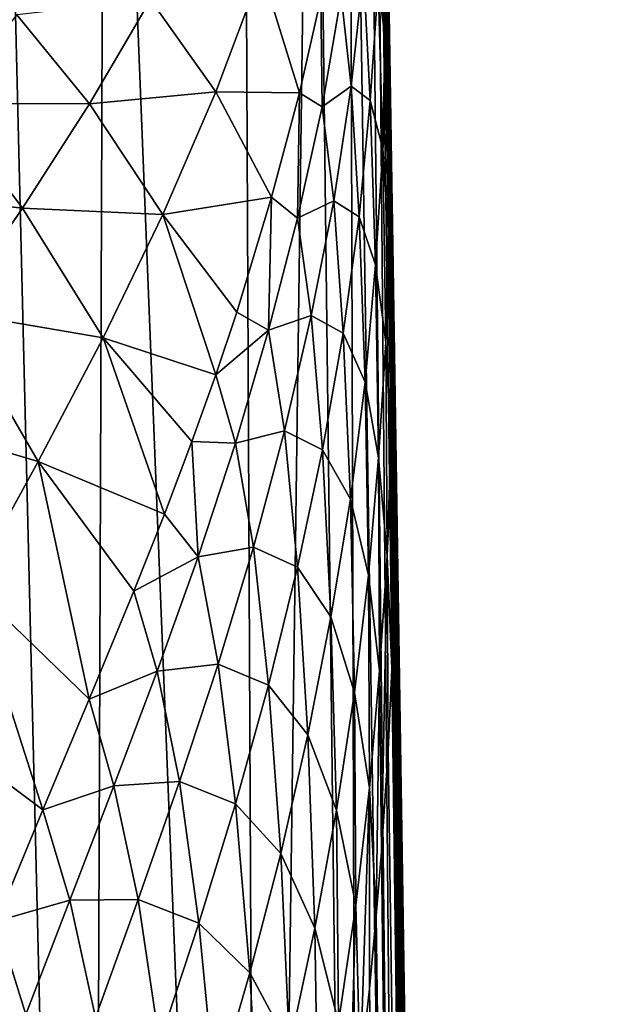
# Model space of a CAD drawing. Header units: millimetres. Extents: x -23 to 23, y 0 to 203.
# Tile 32 of 47: x 17.89 to 23.5, y 129.73 to 138.92. Entities that reach past the tile are written whole.
import ezdxf

# ---------------------------------------------------------------- set-up
doc = ezdxf.new("R2010")
doc.units = ezdxf.units.MM
doc.header["$LTSCALE"] = 110.116452
for name, color, linetype in [('100', 7, 'CONTINUOUS'), ('19', 7, 'CONTINUOUS'), ('3', 7, 'CONTINUOUS'), ('31', 7, 'CONTINUOUS'), ('4', 7, 'CONTINUOUS'), ('47', 7, 'CONTINUOUS'), ('5', 7, 'CONTINUOUS'), ('51', 7, 'CONTINUOUS'), ('52', 7, 'CONTINUOUS'), ('53', 7, 'CONTINUOUS')]:
    doc.layers.add(name, color=color, linetype=linetype)

msp = doc.modelspace()

# ---------------------------------------------------------------- linework, layer by layer
at = {"layer": '100', "color": 7, "linetype": 'CONTINUOUS'}
for points in [[(21.3635, 137.015, 0.249), (21.3308, 139.1105, 0.9759), (21.3305, 139.131, 0.991), (21.3635, 137.015, 0.249)], [(21.3636, 137.0054, 0.2464), (21.3308, 139.1105, 0.9759), (21.3635, 137.015, 0.249), (21.3636, 137.0054, 0.2464)]]:
    msp.add_3dface(points, dxfattribs=at)
at = {"layer": '19', "color": 7, "linetype": 'CONTINUOUS'}
for points in [[(17.1501, 138.9174, 143.64), (19.2002, 141.6664, 143.9109), (16.9461, 138.9914, 145.4302), (17.1501, 138.9174, 143.64)], [(18.9995, 141.546, 130.6603), (19.0697, 141.6221, 132.8455), (17.122, 138.6442, 134.2307), (18.9995, 141.546, 130.6603)], [(17.122, 138.6442, 134.2307), (19.0697, 141.6221, 132.8455), (17.224, 138.7237, 136.132), (17.122, 138.6442, 134.2307)], [(19.242, 141.6549, 141.8184), (19.2002, 141.6664, 143.9109), (17.1501, 138.9174, 143.64), (19.242, 141.6549, 141.8184)], [(17.2763, 138.8561, 141.8124), (19.242, 141.6549, 141.8184), (17.1501, 138.9174, 143.64), (17.2763, 138.8561, 141.8124)], [(19.0697, 141.6221, 132.8455), (19.1383, 141.6502, 135.136), (17.224, 138.7237, 136.132), (19.0697, 141.6221, 132.8455)], [(17.224, 138.7237, 136.132), (19.1383, 141.6502, 135.136), (17.2966, 138.7685, 138.0448), (17.224, 138.7237, 136.132)], [(19.2389, 141.6521, 139.6642), (19.242, 141.6549, 141.8184), (17.2763, 138.8561, 141.8124), (19.2389, 141.6521, 139.6642)], [(17.3211, 138.8078, 139.9442), (19.2389, 141.6521, 139.6642), (17.2763, 138.8561, 141.8124), (17.3211, 138.8078, 139.9442)], [(19.1383, 141.6502, 135.136), (19.1995, 141.654, 137.4306), (17.2966, 138.7685, 138.0448), (19.1383, 141.6502, 135.136)], [(17.2966, 138.7685, 138.0448), (19.1995, 141.654, 137.4306), (17.3211, 138.8078, 139.9442), (17.2966, 138.7685, 138.0448)], [(19.1995, 141.654, 137.4306), (19.2389, 141.6521, 139.6642), (17.3211, 138.8078, 139.9442), (19.1995, 141.654, 137.4306)], [(18.916, 141.4002, 128.6866), (18.9995, 141.546, 130.6603), (16.9923, 138.4916, 132.3697), (18.916, 141.4002, 128.6866)], [(16.9923, 138.4916, 132.3697), (18.9995, 141.546, 130.6603), (17.122, 138.6442, 134.2307), (16.9923, 138.4916, 132.3697)], [(18.7887, 141.1729, 127.0039), (18.916, 141.4002, 128.6866), (16.8043, 138.2303, 130.581), (18.7887, 141.1729, 127.0039)], [(16.8043, 138.2303, 130.581), (18.916, 141.4002, 128.6866), (16.9923, 138.4916, 132.3697), (16.8043, 138.2303, 130.581)], [(18.5754, 140.8703, 125.6355), (18.7887, 141.1729, 127.0039), (16.4944, 137.8419, 128.899), (18.5754, 140.8703, 125.6355)], [(16.4944, 137.8419, 128.899), (18.7887, 141.1729, 127.0039), (16.8043, 138.2303, 130.581), (16.4944, 137.8419, 128.899)], [(18.2393, 140.5176, 124.5473), (18.5754, 140.8703, 125.6355), (15.982, 137.3387, 127.3626), (18.2393, 140.5176, 124.5473)], [(15.982, 137.3387, 127.3626), (18.5754, 140.8703, 125.6355), (16.4944, 137.8419, 128.899), (15.982, 137.3387, 127.3626)], [(17.7716, 140.1525, 123.6759), (18.2393, 140.5176, 124.5473), (15.2051, 136.7657, 126.0177), (17.7716, 140.1525, 123.6759)], [(15.2051, 136.7657, 126.0177), (18.2393, 140.5176, 124.5473), (15.982, 137.3387, 127.3626), (15.2051, 136.7657, 126.0177)]]:
    msp.add_3dface(points, dxfattribs=at)
at = {"layer": '3', "color": 7, "linetype": 'CONTINUOUS'}
for points in [[(21.3234, 132.104, 3.099), (21.94, 88.6213, 5.873), (21.3596, 132.8656, 2.4118), (21.3234, 132.104, 3.099)], [(21.2616, 131.1556, 3.8612), (21.94, 88.6213, 5.873), (21.3234, 132.104, 3.099), (21.2616, 131.1556, 3.8612)], [(21.2135, 130.5635, 4.3207), (21.7576, 88.6213, 7.4225), (21.2616, 131.1556, 3.8612), (21.2135, 130.5635, 4.3207)], [(21.7576, 88.6213, 7.4225), (21.94, 88.6213, 5.873), (21.2616, 131.1556, 3.8612), (21.7576, 88.6213, 7.4225)], [(21.149, 129.8785, 4.8343), (21.7576, 88.6213, 7.4225), (21.2135, 130.5635, 4.3207), (21.149, 129.8785, 4.8343)], [(21.0638, 129.0981, 5.4105), (21.7576, 88.6213, 7.4225), (21.149, 129.8785, 4.8343), (21.0638, 129.0981, 5.4105)]]:
    msp.add_3dface(points, dxfattribs=at)
at = {"layer": '31', "color": 7, "linetype": 'CONTINUOUS'}
for points in [[(21.398, 134.801), (21.2154, 146.5156, 0), (21.3807, 135.909, 0.0617), (21.398, 134.801)], [(21.3636, 137.0054, 0.2464), (21.2154, 146.5156, 0), (21.3308, 139.1105, 0.9759), (21.3636, 137.0054, 0.2464)], [(21.2154, 146.5156, 0), (21.3636, 137.0054, 0.2464), (21.3807, 135.909, 0.0617), (21.2154, 146.5156, 0)]]:
    msp.add_3dface(points, dxfattribs=at)
at = {"layer": '4', "color": 7, "linetype": 'CONTINUOUS'}
for points in [[(21.6598, 109.9832, -4.2019), (21.1805, 146.5171, -1.3438), (21.2068, 146.5158, -0.6627), (21.6598, 109.9832, -4.2019)], [(22.1408, 73.3099, -7.0709), (21.6598, 109.9832, -4.2019), (21.2068, 146.5158, -0.6627), (22.1408, 73.3099, -7.0709)], [(22.6219, 36.6366, -9.9398), (22.1408, 73.3099, -7.0709), (21.2068, 146.5158, -0.6627), (22.6219, 36.6366, -9.9398)], [(23.1025, 0, -12.8059), (22.6219, 36.6366, -9.9398), (21.2068, 146.5158, -0.6627), (23.1025, 0, -12.8059)], [(23.3233, 0, -8.5361), (23.1025, 0, -12.8059), (21.2068, 146.5158, -0.6627), (23.3233, 0, -8.5361)], [(21.2154, 146.5156, 0), (23.3233, 0, -8.5361), (21.2068, 146.5158, -0.6627), (21.2154, 146.5156, 0)], [(21.398, 134.801), (23.3233, 0, -8.5361), (21.2154, 146.5156, 0), (21.398, 134.801)], [(23.4997, 0, 0.125), (23.3233, 0, -8.5361), (21.398, 134.801), (23.4997, 0, 0.125)], [(21.398, 134.7874, 0.1284), (23.4997, 0, 0.125), (21.398, 134.801), (21.398, 134.7874, 0.1284)], [(21.3978, 134.6589, 0.4193), (23.4997, 0, 0.125), (21.398, 134.7401, 0.2697), (21.3978, 134.6589, 0.4193)], [(21.398, 134.7401, 0.2697), (23.4997, 0, 0.125), (21.398, 134.7874, 0.1284), (21.398, 134.7401, 0.2697)], [(21.3974, 134.549, 0.5771), (23.4997, 0, 0.125), (21.3978, 134.6589, 0.4193), (21.3974, 134.549, 0.5771)], [(21.3965, 134.4143, 0.7452), (23.4997, 0, 0.125), (21.3974, 134.549, 0.5771), (21.3965, 134.4143, 0.7452)], [(21.395, 134.2566, 0.9257), (23.4997, 0, 0.125), (21.3965, 134.4143, 0.7452), (21.395, 134.2566, 0.9257)], [(21.3935, 134.1397, 1.0542), (23.4997, 0, 0.125), (21.395, 134.2566, 0.9257), (21.3935, 134.1397, 1.0542)], [(21.3917, 134.0137, 1.19), (23.4997, 0, 0.125), (21.3935, 134.1397, 1.0542), (21.3917, 134.0137, 1.19)], [(21.3893, 133.8788, 1.3337), (23.3204, 0, 8.606), (21.3917, 134.0137, 1.19), (21.3893, 133.8788, 1.3337)], [(23.3204, 0, 8.606), (23.4997, 0, 0.125), (21.3917, 134.0137, 1.19), (23.3204, 0, 8.606)], [(21.3864, 133.735, 1.4863), (23.3204, 0, 8.606), (21.3893, 133.8788, 1.3337), (21.3864, 133.735, 1.4863)], [(21.3828, 133.5821, 1.6485), (23.3204, 0, 8.606), (21.3864, 133.735, 1.4863), (21.3828, 133.5821, 1.6485)], [(21.3785, 133.4197, 1.8212), (23.3204, 0, 8.606), (21.3828, 133.5821, 1.6485), (21.3785, 133.4197, 1.8212)], [(21.3746, 133.2911, 1.9584), (23.3204, 0, 8.606), (21.3785, 133.4197, 1.8212), (21.3746, 133.2911, 1.9584)], [(21.3703, 133.1563, 2.1024), (23.3204, 0, 8.606), (21.3746, 133.2911, 1.9584), (21.3703, 133.1563, 2.1024)], [(21.3653, 133.0145, 2.2536), (23.3204, 0, 8.606), (21.3703, 133.1563, 2.1024), (21.3653, 133.0145, 2.2536)], [(21.3596, 132.8656, 2.4118), (23.3204, 0, 8.606), (21.3653, 133.0145, 2.2536), (21.3596, 132.8656, 2.4118)], [(21.3596, 132.8656, 2.4118), (21.94, 88.6213, 5.873), (23.3204, 0, 8.606), (21.3596, 132.8656, 2.4118)]]:
    msp.add_3dface(points, dxfattribs=at)
at = {"layer": '47', "color": 7, "linetype": 'CONTINUOUS'}
for points in [[(20.1434, 139.3832, 17.833), (19.107, 139.1105, 24.2285), (19.7149, 138.2482, 18.6354), (20.1434, 139.3832, 17.833)], [(20.1434, 139.3832, 17.833), (19.7149, 138.2482, 18.6354), (20.4957, 138.2384, 12.7195), (20.1434, 139.3832, 17.833)], [(20.6946, 139.1239, 12.0561), (20.1434, 139.3832, 17.833), (20.4957, 138.2384, 12.7195), (20.6946, 139.1239, 12.0561)], [(19.107, 139.1105, 24.2285), (17.8594, 138.9689, 30.4932), (18.5354, 138.1366, 24.8234), (19.107, 139.1105, 24.2285)], [(19.107, 139.1105, 24.2285), (18.5354, 138.1366, 24.8234), (19.7149, 138.2482, 18.6354), (19.107, 139.1105, 24.2285)], [(17.8594, 138.9689, 30.4932), (17.1792, 138.1398, 30.8756), (18.5354, 138.1366, 24.8234), (17.8594, 138.9689, 30.4932)], [(19.7149, 138.2482, 18.6354), (18.5354, 138.1366, 24.8234), (19.2215, 137.1044, 19.4372), (19.7149, 138.2482, 18.6354)], [(19.7149, 138.2482, 18.6354), (19.2215, 137.1044, 19.4372), (20.2362, 137.2658, 13.4571), (19.7149, 138.2482, 18.6354)], [(20.4957, 138.2384, 12.7195), (19.7149, 138.2482, 18.6354), (20.2362, 137.2658, 13.4571), (20.4957, 138.2384, 12.7195)], [(17.1792, 138.1398, 30.8756), (16.47, 137.3246, 31.2239), (17.9111, 137.1636, 25.3924), (17.1792, 138.1398, 30.8756)], [(18.5354, 138.1366, 24.8234), (17.1792, 138.1398, 30.8756), (17.9111, 137.1636, 25.3924), (18.5354, 138.1366, 24.8234)], [(18.5354, 138.1366, 24.8234), (17.9111, 137.1636, 25.3924), (19.2215, 137.1044, 19.4372), (18.5354, 138.1366, 24.8234)], [(17.9111, 137.1636, 25.3924), (16.47, 137.3246, 31.2239), (17.2466, 136.1958, 25.9125), (17.9111, 137.1636, 25.3924)], [(20.2362, 137.2658, 13.4571), (19.2215, 137.1044, 19.4372), (19.9103, 136.1928, 14.2634), (20.2362, 137.2658, 13.4571)], [(17.9111, 137.1636, 25.3924), (17.2466, 136.1958, 25.9125), (18.6642, 135.9537, 20.208), (17.9111, 137.1636, 25.3924)], [(19.2215, 137.1044, 19.4372), (17.9111, 137.1636, 25.3924), (18.6642, 135.9537, 20.208), (19.2215, 137.1044, 19.4372)], [(19.2215, 137.1044, 19.4372), (18.6642, 135.9537, 20.208), (19.715, 135.6087, 14.6939), (19.2215, 137.1044, 19.4372)], [(19.9103, 136.1928, 14.2634), (19.2215, 137.1044, 19.4372), (19.715, 135.6087, 14.6939), (19.9103, 136.1928, 14.2634)], [(17.2466, 136.1958, 25.9125), (16.5688, 135.2401, 26.3627), (18.0563, 134.7998, 20.9195), (17.2466, 136.1958, 25.9125)], [(18.6642, 135.9537, 20.208), (17.2466, 136.1958, 25.9125), (18.0563, 134.7998, 20.9195), (18.6642, 135.9537, 20.208)], [(18.6642, 135.9537, 20.208), (18.0563, 134.7998, 20.9195), (19.2365, 134.3076, 15.6175), (18.6642, 135.9537, 20.208)], [(19.715, 135.6087, 14.6939), (18.6642, 135.9537, 20.208), (19.4924, 134.9845, 15.144), (19.715, 135.6087, 14.6939)], [(19.4924, 134.9845, 15.144), (18.6642, 135.9537, 20.208), (19.2365, 134.3076, 15.6175), (19.4924, 134.9845, 15.144)], [(18.0563, 134.7998, 20.9195), (16.5688, 135.2401, 26.3627), (17.4277, 133.65, 21.5454), (18.0563, 134.7998, 20.9195)], [(18.0563, 134.7998, 20.9195), (17.4277, 133.65, 21.5454), (18.5341, 132.5809, 16.7363), (18.0563, 134.7998, 20.9195)], [(19.2365, 134.3076, 15.6175), (18.0563, 134.7998, 20.9195), (18.9516, 133.5906, 16.0992), (19.2365, 134.3076, 15.6175)], [(18.9516, 133.5906, 16.0992), (18.0563, 134.7998, 20.9195), (18.5341, 132.5809, 16.7363), (18.9516, 133.5906, 16.0992)], [(17.4277, 133.65, 21.5454), (16.8159, 132.5107, 22.0538), (18.1001, 131.5495, 17.3297), (17.4277, 133.65, 21.5454)], [(18.5341, 132.5809, 16.7363), (17.4277, 133.65, 21.5454), (18.1001, 131.5495, 17.3297), (18.5341, 132.5809, 16.7363)], [(18.1001, 131.5495, 17.3297), (16.8159, 132.5107, 22.0538), (17.668, 130.511, 17.8617), (18.1001, 131.5495, 17.3297)]]:
    msp.add_3dface(points, dxfattribs=at)
at = {"layer": '5', "color": 7, "linetype": 'CONTINUOUS'}
for points in [[(18.5496, 109.9832, -13.5045), (16.2798, 109.9832, -16.2798), (17.6584, 146.5441, -11.9341), (18.5496, 109.9832, -13.5045)], [(18.6825, 146.5413, -10.2388), (18.5496, 109.9832, -13.5045), (17.6584, 146.5441, -11.9341), (18.6825, 146.5413, -10.2388)], [(20.1355, 109.9832, -10.5629), (18.5496, 109.9832, -13.5045), (18.6825, 146.5413, -10.2388), (20.1355, 109.9832, -10.5629)], [(19.9665, 146.5347, -7.3707), (20.1355, 109.9832, -10.5629), (18.6825, 146.5413, -10.2388), (19.9665, 146.5347, -7.3707)], [(20.6273, 146.5286, -5.1667), (20.1355, 109.9832, -10.5629), (19.9665, 146.5347, -7.3707), (20.6273, 146.5286, -5.1667)], [(21.064, 109.9832, -7.8406), (20.1355, 109.9832, -10.5629), (20.6273, 146.5286, -5.1667), (21.064, 109.9832, -7.8406)], [(20.9572, 146.5236, -3.4997), (21.064, 109.9832, -7.8406), (20.6273, 146.5286, -5.1667), (20.9572, 146.5236, -3.4997)], [(21.5052, 109.9832, -5.6549), (21.064, 109.9832, -7.8406), (20.9572, 146.5236, -3.4997), (21.5052, 109.9832, -5.6549)], [(21.1124, 146.5199, -2.2563), (21.5052, 109.9832, -5.6549), (20.9572, 146.5236, -3.4997), (21.1124, 146.5199, -2.2563)], [(21.1805, 146.5171, -1.3438), (21.5052, 109.9832, -5.6549), (21.1124, 146.5199, -2.2563), (21.1805, 146.5171, -1.3438)], [(21.1805, 146.5171, -1.3438), (21.6598, 109.9832, -4.2019), (21.5052, 109.9832, -5.6549), (21.1805, 146.5171, -1.3438)]]:
    msp.add_3dface(points, dxfattribs=at)
at = {"layer": '51', "color": 7, "linetype": 'CONTINUOUS'}
for points in [[(21.2971, 140.8003, 2.5173), (21.3291, 138.917, 1.3721), (21.2991, 140.947, 2.3858), (21.2971, 140.8003, 2.5173)], [(21.3291, 138.917, 1.3721), (21.3299, 139.0584, 1.21), (21.2991, 140.947, 2.3858), (21.3291, 138.917, 1.3721)], [(21.2954, 140.6268, 2.5973), (21.3286, 138.7479, 1.4906), (21.2971, 140.8003, 2.5173), (21.2954, 140.6268, 2.5973)], [(21.3286, 138.7479, 1.4906), (21.3291, 138.917, 1.3721), (21.2971, 140.8003, 2.5173), (21.3286, 138.7479, 1.4906)], [(21.2946, 140.4386, 2.6429), (21.3286, 138.5648, 1.5809), (21.2954, 140.6268, 2.5973), (21.2946, 140.4386, 2.6429)], [(21.3286, 138.5648, 1.5809), (21.3286, 138.7479, 1.4906), (21.2954, 140.6268, 2.5973), (21.3286, 138.5648, 1.5809)], [(21.2944, 140.2394, 2.6678), (21.3289, 138.3718, 1.6549), (21.2946, 140.4386, 2.6429), (21.2944, 140.2394, 2.6678)], [(21.3289, 138.3718, 1.6549), (21.3286, 138.5648, 1.5809), (21.2946, 140.4386, 2.6429), (21.3289, 138.3718, 1.6549)], [(21.3295, 138.1721, 1.7216), (21.3289, 138.3718, 1.6549), (21.2944, 140.2394, 2.6678), (21.3295, 138.1721, 1.7216)], [(21.2948, 140.0321, 2.6838), (21.3295, 138.1721, 1.7216), (21.2944, 140.2394, 2.6678), (21.2948, 140.0321, 2.6838)], [(21.3301, 137.9681, 1.7886), (21.3295, 138.1721, 1.7216), (21.2948, 140.0321, 2.6838), (21.3301, 137.9681, 1.7886)], [(21.2956, 139.8191, 2.7006), (21.3301, 137.9681, 1.7886), (21.2948, 140.0321, 2.6838), (21.2956, 139.8191, 2.7006)], [(21.3307, 137.7618, 1.8625), (21.3301, 137.9681, 1.7886), (21.2956, 139.8191, 2.7006), (21.3307, 137.7618, 1.8625)], [(21.2965, 139.6029, 2.7271), (21.3307, 137.7618, 1.8625), (21.2956, 139.8191, 2.7006), (21.2965, 139.6029, 2.7271)], [(21.331, 137.5554, 1.9497), (21.3307, 137.7618, 1.8625), (21.2965, 139.6029, 2.7271), (21.331, 137.5554, 1.9497)], [(21.2973, 139.3866, 2.7717), (21.331, 137.5554, 1.9497), (21.2965, 139.6029, 2.7271), (21.2973, 139.3866, 2.7717)], [(21.2914, 138.7717, 3.1004), (21.2955, 138.9679, 2.9508), (21.2756, 139.4372, 3.5386), (21.2914, 138.7717, 3.1004)], [(21.2972, 139.1735, 2.8433), (21.3304, 137.3514, 2.0567), (21.2973, 139.3866, 2.7717), (21.2972, 139.1735, 2.8433)], [(21.3304, 137.3514, 2.0567), (21.331, 137.5554, 1.9497), (21.2973, 139.3866, 2.7717), (21.3304, 137.3514, 2.0567)], [(21.2955, 138.9679, 2.9508), (21.3284, 137.1527, 2.19), (21.2972, 139.1735, 2.8433), (21.2955, 138.9679, 2.9508)], [(21.3284, 137.1527, 2.19), (21.3304, 137.3514, 2.0567), (21.2972, 139.1735, 2.8433), (21.3284, 137.1527, 2.19)], [(21.3634, 136.9519, 0.4862), (21.3305, 139.131, 0.991), (21.3299, 139.0584, 1.21), (21.3634, 136.9519, 0.4862)], [(21.3634, 136.9519, 0.4862), (21.3635, 137.015, 0.249), (21.3305, 139.131, 0.991), (21.3634, 136.9519, 0.4862)], [(21.3291, 138.917, 1.3721), (21.3632, 136.8166, 0.6803), (21.3299, 139.0584, 1.21), (21.3291, 138.917, 1.3721)], [(21.3632, 136.8166, 0.6803), (21.3634, 136.9519, 0.4862), (21.3299, 139.0584, 1.21), (21.3632, 136.8166, 0.6803)], [(21.2914, 138.7717, 3.1004), (21.3284, 137.1527, 2.19), (21.2955, 138.9679, 2.9508), (21.2914, 138.7717, 3.1004)], [(21.3286, 138.7479, 1.4906), (21.363, 136.6532, 0.8413), (21.3291, 138.917, 1.3721), (21.3286, 138.7479, 1.4906)], [(21.363, 136.6532, 0.8413), (21.3632, 136.8166, 0.6803), (21.3291, 138.917, 1.3721), (21.363, 136.6532, 0.8413)], [(21.3069, 138.0089, 2.7153), (21.3284, 137.1527, 2.19), (21.2914, 138.7717, 3.1004), (21.3069, 138.0089, 2.7153)], [(21.3628, 136.4766, 0.9823), (21.363, 136.6532, 0.8413), (21.3286, 138.7479, 1.4906), (21.3628, 136.4766, 0.9823)], [(21.3286, 138.5648, 1.5809), (21.3628, 136.4766, 0.9823), (21.3286, 138.7479, 1.4906), (21.3286, 138.5648, 1.5809)], [(21.3625, 136.2917, 1.1124), (21.3628, 136.4766, 0.9823), (21.3286, 138.5648, 1.5809), (21.3625, 136.2917, 1.1124)], [(21.3289, 138.3718, 1.6549), (21.3625, 136.2917, 1.1124), (21.3286, 138.5648, 1.5809), (21.3289, 138.3718, 1.6549)], [(21.362, 136.1019, 1.2377), (21.3625, 136.2917, 1.1124), (21.3289, 138.3718, 1.6549), (21.362, 136.1019, 1.2377)], [(21.3295, 138.1721, 1.7216), (21.362, 136.1019, 1.2377), (21.3289, 138.3718, 1.6549), (21.3295, 138.1721, 1.7216)], [(21.3612, 135.9094, 1.3626), (21.362, 136.1019, 1.2377), (21.3295, 138.1721, 1.7216), (21.3612, 135.9094, 1.3626)], [(21.3301, 137.9681, 1.7886), (21.3612, 135.9094, 1.3626), (21.3295, 138.1721, 1.7216), (21.3301, 137.9681, 1.7886)], [(21.3243, 136.9618, 2.3546), (21.3284, 137.1527, 2.19), (21.3069, 138.0089, 2.7153), (21.3243, 136.9618, 2.3546)], [(21.3601, 135.7158, 1.491), (21.3612, 135.9094, 1.3626), (21.3301, 137.9681, 1.7886), (21.3601, 135.7158, 1.491)], [(21.3307, 137.7618, 1.8625), (21.3601, 135.7158, 1.491), (21.3301, 137.9681, 1.7886), (21.3307, 137.7618, 1.8625)], [(21.3585, 135.5223, 1.6266), (21.3601, 135.7158, 1.491), (21.3307, 137.7618, 1.8625), (21.3585, 135.5223, 1.6266)], [(21.331, 137.5554, 1.9497), (21.3585, 135.5223, 1.6266), (21.3307, 137.7618, 1.8625), (21.331, 137.5554, 1.9497)], [(21.3304, 137.3514, 2.0567), (21.3562, 135.3302, 1.7733), (21.331, 137.5554, 1.9497), (21.3304, 137.3514, 2.0567)], [(21.3562, 135.3302, 1.7733), (21.3585, 135.5223, 1.6266), (21.331, 137.5554, 1.9497), (21.3562, 135.3302, 1.7733)], [(21.3284, 137.1527, 2.19), (21.3527, 135.1409, 1.9343), (21.3304, 137.3514, 2.0567), (21.3284, 137.1527, 2.19)], [(21.3527, 135.1409, 1.9343), (21.3562, 135.3302, 1.7733), (21.3304, 137.3514, 2.0567), (21.3527, 135.1409, 1.9343)], [(21.3243, 136.9618, 2.3546), (21.3527, 135.1409, 1.9343), (21.3284, 137.1527, 2.19), (21.3243, 136.9618, 2.3546)], [(21.3634, 136.9519, 0.4862), (21.398, 134.7874, 0.1284), (21.3635, 137.015, 0.249), (21.3634, 136.9519, 0.4862)], [(21.398, 134.7874, 0.1284), (21.398, 134.801), (21.3635, 137.015, 0.249), (21.398, 134.7874, 0.1284)], [(21.398, 134.801), (21.3636, 137.0054, 0.2464), (21.3635, 137.015, 0.249), (21.398, 134.801)], [(21.3636, 137.0054, 0.2464), (21.398, 134.801), (21.3807, 135.909, 0.0617), (21.3636, 137.0054, 0.2464)], [(21.332, 136.4122, 2.2331), (21.3527, 135.1409, 1.9343), (21.3243, 136.9618, 2.3546), (21.332, 136.4122, 2.2331)], [(21.3632, 136.8166, 0.6803), (21.398, 134.7401, 0.2697), (21.3634, 136.9519, 0.4862), (21.3632, 136.8166, 0.6803)], [(21.398, 134.7401, 0.2697), (21.398, 134.7874, 0.1284), (21.3634, 136.9519, 0.4862), (21.398, 134.7401, 0.2697)], [(21.363, 136.6532, 0.8413), (21.3974, 134.549, 0.5771), (21.3632, 136.8166, 0.6803), (21.363, 136.6532, 0.8413)], [(21.3974, 134.549, 0.5771), (21.3978, 134.6589, 0.4193), (21.3632, 136.8166, 0.6803), (21.3974, 134.549, 0.5771)], [(21.3978, 134.6589, 0.4193), (21.398, 134.7401, 0.2697), (21.3632, 136.8166, 0.6803), (21.3978, 134.6589, 0.4193)], [(21.3628, 136.4766, 0.9823), (21.3965, 134.4143, 0.7452), (21.363, 136.6532, 0.8413), (21.3628, 136.4766, 0.9823)], [(21.3965, 134.4143, 0.7452), (21.3974, 134.549, 0.5771), (21.363, 136.6532, 0.8413), (21.3965, 134.4143, 0.7452)], [(21.3625, 136.2917, 1.1124), (21.395, 134.2566, 0.9257), (21.3628, 136.4766, 0.9823), (21.3625, 136.2917, 1.1124)], [(21.395, 134.2566, 0.9257), (21.3965, 134.4143, 0.7452), (21.3628, 136.4766, 0.9823), (21.395, 134.2566, 0.9257)], [(21.3478, 134.9572, 2.1122), (21.3527, 135.1409, 1.9343), (21.332, 136.4122, 2.2331), (21.3478, 134.9572, 2.1122)], [(21.362, 136.1019, 1.2377), (21.3917, 134.0137, 1.19), (21.3625, 136.2917, 1.1124), (21.362, 136.1019, 1.2377)], [(21.3917, 134.0137, 1.19), (21.3935, 134.1397, 1.0542), (21.3625, 136.2917, 1.1124), (21.3917, 134.0137, 1.19)], [(21.3935, 134.1397, 1.0542), (21.395, 134.2566, 0.9257), (21.3625, 136.2917, 1.1124), (21.3935, 134.1397, 1.0542)], [(21.3612, 135.9094, 1.3626), (21.3893, 133.8788, 1.3337), (21.362, 136.1019, 1.2377), (21.3612, 135.9094, 1.3626)], [(21.3893, 133.8788, 1.3337), (21.3917, 134.0137, 1.19), (21.362, 136.1019, 1.2377), (21.3893, 133.8788, 1.3337)], [(21.3601, 135.7158, 1.491), (21.3864, 133.735, 1.4863), (21.3612, 135.9094, 1.3626), (21.3601, 135.7158, 1.491)], [(21.3864, 133.735, 1.4863), (21.3893, 133.8788, 1.3337), (21.3612, 135.9094, 1.3626), (21.3864, 133.735, 1.4863)], [(21.3585, 135.5223, 1.6266), (21.3785, 133.4197, 1.8212), (21.3601, 135.7158, 1.491), (21.3585, 135.5223, 1.6266)], [(21.3785, 133.4197, 1.8212), (21.3828, 133.5821, 1.6485), (21.3601, 135.7158, 1.491), (21.3785, 133.4197, 1.8212)], [(21.3828, 133.5821, 1.6485), (21.3864, 133.735, 1.4863), (21.3601, 135.7158, 1.491), (21.3828, 133.5821, 1.6485)], [(21.3562, 135.3302, 1.7733), (21.3746, 133.2911, 1.9584), (21.3585, 135.5223, 1.6266), (21.3562, 135.3302, 1.7733)], [(21.3746, 133.2911, 1.9584), (21.3785, 133.4197, 1.8212), (21.3585, 135.5223, 1.6266), (21.3746, 133.2911, 1.9584)], [(21.3527, 135.1409, 1.9343), (21.3703, 133.1563, 2.1024), (21.3562, 135.3302, 1.7733), (21.3527, 135.1409, 1.9343)], [(21.3703, 133.1563, 2.1024), (21.3746, 133.2911, 1.9584), (21.3562, 135.3302, 1.7733), (21.3703, 133.1563, 2.1024)], [(21.3478, 134.9572, 2.1122), (21.3653, 133.0145, 2.2536), (21.3527, 135.1409, 1.9343), (21.3478, 134.9572, 2.1122)], [(21.3653, 133.0145, 2.2536), (21.3703, 133.1563, 2.1024), (21.3527, 135.1409, 1.9343), (21.3653, 133.0145, 2.2536)], [(21.35, 134.6871, 2.1201), (21.3653, 133.0145, 2.2536), (21.3478, 134.9572, 2.1122), (21.35, 134.6871, 2.1201)], [(21.3596, 132.8656, 2.4118), (21.3653, 133.0145, 2.2536), (21.35, 134.6871, 2.1201), (21.3596, 132.8656, 2.4118)]]:
    msp.add_3dface(points, dxfattribs=at)
at = {"layer": '52', "color": 7, "linetype": 'CONTINUOUS'}
for points in [[(21.2914, 138.7717, 3.1004), (21.2756, 139.4372, 3.5386), (21.2318, 139.2465, 5.1056), (21.2914, 138.7717, 3.1004)], [(21.0935, 139.3701, 7.3917), (20.8865, 139.1476, 9.8787), (20.9784, 138.3019, 8.1946), (21.0935, 139.3701, 7.3917)], [(21.0935, 139.3701, 7.3917), (20.9784, 138.3019, 8.1946), (21.1569, 138.1696, 5.9245), (21.0935, 139.3701, 7.3917)], [(21.2318, 139.2465, 5.1056), (21.0935, 139.3701, 7.3917), (21.1569, 138.1696, 5.9245), (21.2318, 139.2465, 5.1056)], [(21.2318, 139.2465, 5.1056), (21.1569, 138.1696, 5.9245), (21.2732, 137.7166, 3.9566), (21.2318, 139.2465, 5.1056)], [(21.2914, 138.7717, 3.1004), (21.2318, 139.2465, 5.1056), (21.2732, 137.7166, 3.9566), (21.2914, 138.7717, 3.1004)], [(20.6946, 139.1239, 12.0561), (20.4957, 138.2384, 12.7195), (20.7077, 138.1099, 10.6622), (20.6946, 139.1239, 12.0561)], [(20.8865, 139.1476, 9.8787), (20.6946, 139.1239, 12.0561), (20.7077, 138.1099, 10.6622), (20.8865, 139.1476, 9.8787)], [(20.8865, 139.1476, 9.8787), (20.7077, 138.1099, 10.6622), (20.9784, 138.3019, 8.1946), (20.8865, 139.1476, 9.8787)], [(21.3069, 138.0089, 2.7153), (21.2914, 138.7717, 3.1004), (21.2732, 137.7166, 3.9566), (21.3069, 138.0089, 2.7153)], [(20.9784, 138.3019, 8.1946), (20.7077, 138.1099, 10.6622), (20.8167, 137.233, 9.0219), (20.9784, 138.3019, 8.1946)], [(20.9784, 138.3019, 8.1946), (20.8167, 137.233, 9.0219), (21.0532, 137.0835, 6.7636), (20.9784, 138.3019, 8.1946)], [(21.1569, 138.1696, 5.9245), (20.9784, 138.3019, 8.1946), (21.0532, 137.0835, 6.7636), (21.1569, 138.1696, 5.9245)], [(20.4957, 138.2384, 12.7195), (20.2362, 137.2658, 13.4571), (20.4774, 137.0704, 11.4635), (20.4957, 138.2384, 12.7195)], [(20.7077, 138.1099, 10.6622), (20.4957, 138.2384, 12.7195), (20.4774, 137.0704, 11.4635), (20.7077, 138.1099, 10.6622)], [(20.7077, 138.1099, 10.6622), (20.4774, 137.0704, 11.4635), (20.8167, 137.233, 9.0219), (20.7077, 138.1099, 10.6622)], [(21.1569, 138.1696, 5.9245), (21.0532, 137.0835, 6.7636), (21.2048, 136.6344, 4.8061), (21.1569, 138.1696, 5.9245)], [(21.2732, 137.7166, 3.9566), (21.1569, 138.1696, 5.9245), (21.2048, 136.6344, 4.8061), (21.2732, 137.7166, 3.9566)], [(21.3243, 136.9618, 2.3546), (21.3069, 138.0089, 2.7153), (21.2732, 137.7166, 3.9566), (21.3243, 136.9618, 2.3546)], [(21.2732, 137.7166, 3.9566), (21.2048, 136.6344, 4.8061), (21.3012, 135.912, 3.2393), (21.2732, 137.7166, 3.9566)], [(21.3243, 136.9618, 2.3546), (21.2732, 137.7166, 3.9566), (21.3012, 135.912, 3.2393), (21.3243, 136.9618, 2.3546)], [(20.2362, 137.2658, 13.4571), (19.9103, 136.1928, 14.2634), (20.208, 136.0236, 12.2686), (20.2362, 137.2658, 13.4571)], [(20.4774, 137.0704, 11.4635), (20.2362, 137.2658, 13.4571), (20.208, 136.0236, 12.2686), (20.4774, 137.0704, 11.4635)], [(20.8167, 137.233, 9.0219), (20.4774, 137.0704, 11.4635), (20.6051, 136.1626, 9.8655), (20.8167, 137.233, 9.0219)], [(20.8167, 137.233, 9.0219), (20.6051, 136.1626, 9.8655), (20.9054, 135.9965, 7.6231), (20.8167, 137.233, 9.0219)], [(21.0532, 137.0835, 6.7636), (20.8167, 137.233, 9.0219), (20.9054, 135.9965, 7.6231), (21.0532, 137.0835, 6.7636)], [(20.4774, 137.0704, 11.4635), (20.208, 136.0236, 12.2686), (20.6051, 136.1626, 9.8655), (20.4774, 137.0704, 11.4635)], [(21.0532, 137.0835, 6.7636), (20.9054, 135.9965, 7.6231), (21.1083, 135.5409, 5.6674), (21.0532, 137.0835, 6.7636)], [(21.2048, 136.6344, 4.8061), (21.0532, 137.0835, 6.7636), (21.1083, 135.5409, 5.6674), (21.2048, 136.6344, 4.8061)], [(21.332, 136.4122, 2.2331), (21.3243, 136.9618, 2.3546), (21.3012, 135.912, 3.2393), (21.332, 136.4122, 2.2331)], [(21.2048, 136.6344, 4.8061), (21.1083, 135.5409, 5.6674), (21.2348, 134.8323, 4.105), (21.2048, 136.6344, 4.8061)], [(21.3012, 135.912, 3.2393), (21.2048, 136.6344, 4.8061), (21.2348, 134.8323, 4.105), (21.3012, 135.912, 3.2393)], [(21.3478, 134.9572, 2.1122), (21.332, 136.4122, 2.2331), (21.3012, 135.912, 3.2393), (21.3478, 134.9572, 2.1122)], [(19.9103, 136.1928, 14.2634), (19.715, 135.6087, 14.6939), (20.208, 136.0236, 12.2686), (19.9103, 136.1928, 14.2634)], [(20.6051, 136.1626, 9.8655), (20.208, 136.0236, 12.2686), (20.3551, 135.0848, 10.7119), (20.6051, 136.1626, 9.8655)], [(20.6051, 136.1626, 9.8655), (20.3551, 135.0848, 10.7119), (20.7103, 134.9084, 8.4966), (20.6051, 136.1626, 9.8655)], [(20.9054, 135.9965, 7.6231), (20.6051, 136.1626, 9.8655), (20.7103, 134.9084, 8.4966), (20.9054, 135.9965, 7.6231)], [(20.208, 136.0236, 12.2686), (19.715, 135.6087, 14.6939), (19.8992, 134.9692, 13.0643), (20.208, 136.0236, 12.2686)], [(20.208, 136.0236, 12.2686), (19.8992, 134.9692, 13.0643), (20.3551, 135.0848, 10.7119), (20.208, 136.0236, 12.2686)], [(20.9054, 135.9965, 7.6231), (20.7103, 134.9084, 8.4966), (20.9709, 134.4462, 6.5437), (20.9054, 135.9965, 7.6231)], [(21.1083, 135.5409, 5.6674), (20.9054, 135.9965, 7.6231), (20.9709, 134.4462, 6.5437), (21.1083, 135.5409, 5.6674)], [(21.3136, 133.9177, 3.0124), (21.3012, 135.912, 3.2393), (21.2348, 134.8323, 4.105), (21.3136, 133.9177, 3.0124)], [(21.3136, 133.9177, 3.0124), (21.3478, 134.9572, 2.1122), (21.3012, 135.912, 3.2393), (21.3136, 133.9177, 3.0124)], [(19.715, 135.6087, 14.6939), (19.4924, 134.9845, 15.144), (19.8992, 134.9692, 13.0643), (19.715, 135.6087, 14.6939)], [(21.1083, 135.5409, 5.6674), (20.9709, 134.4462, 6.5437), (21.141, 133.7387, 4.9715), (21.1083, 135.5409, 5.6674)], [(21.2348, 134.8323, 4.105), (21.1083, 135.5409, 5.6674), (21.141, 133.7387, 4.9715), (21.2348, 134.8323, 4.105)], [(20.3551, 135.0848, 10.7119), (19.8992, 134.9692, 13.0643), (20.0662, 133.9996, 11.549), (20.3551, 135.0848, 10.7119)], [(20.3551, 135.0848, 10.7119), (20.0662, 133.9996, 11.549), (20.4779, 133.8131, 9.3713), (20.3551, 135.0848, 10.7119)], [(20.7103, 134.9084, 8.4966), (20.3551, 135.0848, 10.7119), (20.4779, 133.8131, 9.3713), (20.7103, 134.9084, 8.4966)], [(19.4924, 134.9845, 15.144), (19.2365, 134.3076, 15.6175), (19.5512, 133.9085, 13.8383), (19.4924, 134.9845, 15.144)], [(19.8992, 134.9692, 13.0643), (19.4924, 134.9845, 15.144), (19.5512, 133.9085, 13.8383), (19.8992, 134.9692, 13.0643)], [(19.8992, 134.9692, 13.0643), (19.5512, 133.9085, 13.8383), (20.0662, 133.9996, 11.549), (19.8992, 134.9692, 13.0643)], [(20.7103, 134.9084, 8.4966), (20.4779, 133.8131, 9.3713), (20.7899, 133.3508, 7.4303), (20.7103, 134.9084, 8.4966)], [(20.9709, 134.4462, 6.5437), (20.7103, 134.9084, 8.4966), (20.7899, 133.3508, 7.4303), (20.9709, 134.4462, 6.5437)], [(21.35, 134.6871, 2.1201), (21.3478, 134.9572, 2.1122), (21.3136, 133.9177, 3.0124), (21.35, 134.6871, 2.1201)], [(21.2444, 132.8445, 3.8776), (21.2348, 134.8323, 4.105), (21.141, 133.7387, 4.9715), (21.2444, 132.8445, 3.8776)], [(21.2444, 132.8445, 3.8776), (21.3136, 133.9177, 3.0124), (21.2348, 134.8323, 4.105), (21.2444, 132.8445, 3.8776)], [(21.3596, 132.8656, 2.4118), (21.35, 134.6871, 2.1201), (21.3136, 133.9177, 3.0124), (21.3596, 132.8656, 2.4118)], [(20.9709, 134.4462, 6.5437), (20.7899, 133.3508, 7.4303), (21.0105, 132.643, 5.8458), (20.9709, 134.4462, 6.5437)], [(21.141, 133.7387, 4.9715), (20.9709, 134.4462, 6.5437), (21.0105, 132.643, 5.8458), (21.141, 133.7387, 4.9715)], [(19.2365, 134.3076, 15.6175), (18.9516, 133.5906, 16.0992), (19.5512, 133.9085, 13.8383), (19.2365, 134.3076, 15.6175)], [(20.0662, 133.9996, 11.549), (19.5512, 133.9085, 13.8383), (19.7382, 132.9083, 12.3656), (20.0662, 133.9996, 11.549)], [(20.0662, 133.9996, 11.549), (19.7382, 132.9083, 12.3656), (20.2078, 132.711, 10.2369), (20.0662, 133.9996, 11.549)], [(20.4779, 133.8131, 9.3713), (20.0662, 133.9996, 11.549), (20.2078, 132.711, 10.2369), (20.4779, 133.8131, 9.3713)], [(19.5512, 133.9085, 13.8383), (18.9516, 133.5906, 16.0992), (19.1694, 132.8423, 14.5785), (19.5512, 133.9085, 13.8383)], [(19.5512, 133.9085, 13.8383), (19.1694, 132.8423, 14.5785), (19.7382, 132.9083, 12.3656), (19.5512, 133.9085, 13.8383)], [(21.2444, 132.8445, 3.8776), (21.2616, 131.1556, 3.8612), (21.3136, 133.9177, 3.0124), (21.2444, 132.8445, 3.8776)], [(21.2616, 131.1556, 3.8612), (21.3234, 132.104, 3.099), (21.3136, 133.9177, 3.0124), (21.2616, 131.1556, 3.8612)], [(21.3234, 132.104, 3.099), (21.3596, 132.8656, 2.4118), (21.3136, 133.9177, 3.0124), (21.3234, 132.104, 3.099)], [(20.4779, 133.8131, 9.3713), (20.2078, 132.711, 10.2369), (20.5735, 132.2486, 8.316), (20.4779, 133.8131, 9.3713)], [(20.7899, 133.3508, 7.4303), (20.4779, 133.8131, 9.3713), (20.5735, 132.2486, 8.316), (20.7899, 133.3508, 7.4303)], [(21.1487, 131.7537, 4.7302), (21.141, 133.7387, 4.9715), (21.0105, 132.643, 5.8458), (21.1487, 131.7537, 4.7302)], [(21.1487, 131.7537, 4.7302), (21.2444, 132.8445, 3.8776), (21.141, 133.7387, 4.9715), (21.1487, 131.7537, 4.7302)], [(18.9516, 133.5906, 16.0992), (18.5341, 132.5809, 16.7363), (19.1694, 132.8423, 14.5785), (18.9516, 133.5906, 16.0992)], [(20.7899, 133.3508, 7.4303), (20.5735, 132.2486, 8.316), (20.8412, 131.5468, 6.7259), (20.7899, 133.3508, 7.4303)], [(21.0105, 132.643, 5.8458), (20.7899, 133.3508, 7.4303), (20.8412, 131.5468, 6.7259), (21.0105, 132.643, 5.8458)], [(19.7382, 132.9083, 12.3656), (19.1694, 132.8423, 14.5785), (19.3763, 131.8115, 13.1499), (19.7382, 132.9083, 12.3656)], [(19.7382, 132.9083, 12.3656), (19.3763, 131.8115, 13.1499), (19.8995, 131.6034, 11.0834), (19.7382, 132.9083, 12.3656)], [(20.2078, 132.711, 10.2369), (19.7382, 132.9083, 12.3656), (19.8995, 131.6034, 11.0834), (20.2078, 132.711, 10.2369)], [(19.1694, 132.8423, 14.5785), (18.5341, 132.5809, 16.7363), (18.7649, 131.773, 15.2728), (19.1694, 132.8423, 14.5785)], [(19.1694, 132.8423, 14.5785), (18.7649, 131.773, 15.2728), (19.3763, 131.8115, 13.1499), (19.1694, 132.8423, 14.5785)], [(21.1487, 131.7537, 4.7302), (21.2135, 130.5635, 4.3207), (21.2444, 132.8445, 3.8776), (21.1487, 131.7537, 4.7302)], [(21.2135, 130.5635, 4.3207), (21.2616, 131.1556, 3.8612), (21.2444, 132.8445, 3.8776), (21.2135, 130.5635, 4.3207)], [(20.2078, 132.711, 10.2369), (19.8995, 131.6034, 11.0834), (20.3209, 131.1405, 9.1928), (20.2078, 132.711, 10.2369)], [(20.5735, 132.2486, 8.316), (20.2078, 132.711, 10.2369), (20.3209, 131.1405, 9.1928), (20.5735, 132.2486, 8.316)], [(21.0214, 130.6596, 5.5818), (21.0105, 132.643, 5.8458), (20.8412, 131.5468, 6.7259), (21.0214, 130.6596, 5.5818)], [(21.0214, 130.6596, 5.5818), (21.1487, 131.7537, 4.7302), (21.0105, 132.643, 5.8458), (21.0214, 130.6596, 5.5818)], [(18.5341, 132.5809, 16.7363), (18.1001, 131.5495, 17.3297), (18.7649, 131.773, 15.2728), (18.5341, 132.5809, 16.7363)], [(20.5735, 132.2486, 8.316), (20.3209, 131.1405, 9.1928), (20.6388, 130.4445, 7.6023), (20.5735, 132.2486, 8.316)], [(20.8412, 131.5468, 6.7259), (20.5735, 132.2486, 8.316), (20.6388, 130.4445, 7.6023), (20.8412, 131.5468, 6.7259)], [(18.7649, 131.773, 15.2728), (18.1001, 131.5495, 17.3297), (18.3519, 130.7046, 15.9105), (18.7649, 131.773, 15.2728)], [(18.7649, 131.773, 15.2728), (18.3519, 130.7046, 15.9105), (18.9903, 130.7111, 13.8908), (18.7649, 131.773, 15.2728)], [(19.3763, 131.8115, 13.1499), (18.7649, 131.773, 15.2728), (18.9903, 130.7111, 13.8908), (19.3763, 131.8115, 13.1499)], [(19.3763, 131.8115, 13.1499), (18.9903, 130.7111, 13.8908), (19.5574, 130.4906, 11.9003), (19.3763, 131.8115, 13.1499)], [(19.8995, 131.6034, 11.0834), (19.3763, 131.8115, 13.1499), (19.5574, 130.4906, 11.9003), (19.8995, 131.6034, 11.0834)], [(21.0214, 130.6596, 5.5818), (21.0638, 129.0981, 5.4105), (21.1487, 131.7537, 4.7302), (21.0214, 130.6596, 5.5818)], [(21.0638, 129.0981, 5.4105), (21.149, 129.8785, 4.8343), (21.1487, 131.7537, 4.7302), (21.0638, 129.0981, 5.4105)], [(21.149, 129.8785, 4.8343), (21.2135, 130.5635, 4.3207), (21.1487, 131.7537, 4.7302), (21.149, 129.8785, 4.8343)], [(19.8995, 131.6034, 11.0834), (19.5574, 130.4906, 11.9003), (20.0319, 130.0279, 10.0525), (19.8995, 131.6034, 11.0834)], [(20.3209, 131.1405, 9.1928), (19.8995, 131.6034, 11.0834), (20.0319, 130.0279, 10.0525), (20.3209, 131.1405, 9.1928)], [(18.1001, 131.5495, 17.3297), (17.668, 130.511, 17.8617), (18.3519, 130.7046, 15.9105), (18.1001, 131.5495, 17.3297)], [(20.8613, 129.565, 6.4333), (20.8412, 131.5468, 6.7259), (20.6388, 130.4445, 7.6023), (20.8613, 129.565, 6.4333)], [(20.8613, 129.565, 6.4333), (21.0214, 130.6596, 5.5818), (20.8412, 131.5468, 6.7259), (20.8613, 129.565, 6.4333)], [(20.3209, 131.1405, 9.1928), (20.0319, 130.0279, 10.0525), (20.4029, 129.3375, 8.4698), (20.3209, 131.1405, 9.1928)], [(20.6388, 130.4445, 7.6023), (20.3209, 131.1405, 9.1928), (20.4029, 129.3375, 8.4698), (20.6388, 130.4445, 7.6023)], [(18.3519, 130.7046, 15.9105), (17.668, 130.511, 17.8617), (17.9439, 129.6394, 16.4806), (18.3519, 130.7046, 15.9105)], [(18.3519, 130.7046, 15.9105), (17.9439, 129.6394, 16.4806), (18.5933, 129.6107, 14.5778), (18.3519, 130.7046, 15.9105)], [(18.9903, 130.7111, 13.8908), (18.3519, 130.7046, 15.9105), (18.5933, 129.6107, 14.5778), (18.9903, 130.7111, 13.8908)], [(18.9903, 130.7111, 13.8908), (18.5933, 129.6107, 14.5778), (19.1902, 129.374, 12.6774), (18.9903, 130.7111, 13.8908)], [(19.5574, 130.4906, 11.9003), (18.9903, 130.7111, 13.8908), (19.1902, 129.374, 12.6774), (19.5574, 130.4906, 11.9003)], [(20.8613, 129.565, 6.4333), (20.9515, 128.2143, 6.0605), (21.0214, 130.6596, 5.5818), (20.8613, 129.565, 6.4333)], [(20.9515, 128.2143, 6.0605), (21.0638, 129.0981, 5.4105), (21.0214, 130.6596, 5.5818), (20.9515, 128.2143, 6.0605)], [(19.5574, 130.4906, 11.9003), (19.1902, 129.374, 12.6774), (19.7099, 128.9108, 10.8862), (19.5574, 130.4906, 11.9003)], [(20.0319, 130.0279, 10.0525), (19.5574, 130.4906, 11.9003), (19.7099, 128.9108, 10.8862), (20.0319, 130.0279, 10.0525)], [(20.6713, 128.4648, 7.2777), (20.6388, 130.4445, 7.6023), (20.4029, 129.3375, 8.4698), (20.6713, 128.4648, 7.2777)], [(20.6713, 128.4648, 7.2777), (20.8613, 129.565, 6.4333), (20.6388, 130.4445, 7.6023), (20.6713, 128.4648, 7.2777)], [(20.0319, 130.0279, 10.0525), (19.7099, 128.9108, 10.8862), (20.133, 128.2273, 9.3228), (20.0319, 130.0279, 10.0525)], [(20.4029, 129.3375, 8.4698), (20.0319, 130.0279, 10.0525), (20.133, 128.2273, 9.3228), (20.4029, 129.3375, 8.4698)]]:
    msp.add_3dface(points, dxfattribs=at)
at = {"layer": '53', "color": 7, "linetype": 'CONTINUOUS'}
msp.add_3dface([(17.9439, 129.6394, 16.4806), (17.668, 130.511, 17.8617), (16.8802, 127.0198, 17.6065), (17.9439, 129.6394, 16.4806)], dxfattribs=at)

doc.saveas('drawing.dxf')
